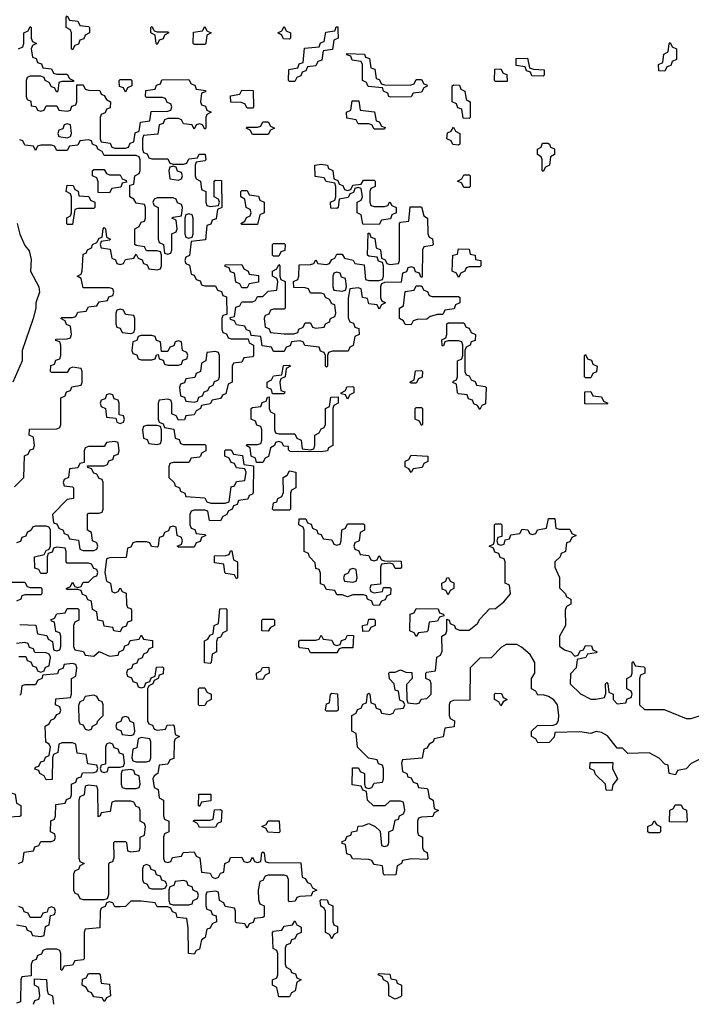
# Model space of a CAD drawing. Header units: inches. Extents: x 2518216 to 2687946, y 757338 to 915227.
# Tile 36 of 75: x 2651610 to 2654150, y 786318 to 790040. Entities that reach past the tile are written whole.
import ezdxf

# ---------------------------------------------------------------- set-up
doc = ezdxf.new("R2010")
doc.units = ezdxf.units.IN
doc.header["$MEASUREMENT"] = 0
doc.layers.add('C6758', color=7, linetype='Continuous')
doc.layers.add('C6759', color=7, linetype='Continuous')

msp = doc.modelspace()

# ---------------------------------------------------------------- linework, layer by layer
at = {"layer": 'C6758', "color": 6}
for points in [[(2651654, 790000), (2651654, 789970), (2651658, 789958), (2651674, 789950), (2651658, 789942), (2651654, 789930), (2651658, 789898), (2651672.7, 789892.7), (2651678, 789878), (2651692.7, 789872.7), (2651698, 789858), (2651730, 789854), (2651738, 789838), (2651750, 789834), (2651790, 789834), (2651798, 789818), (2651814, 789810), (2651814, 789806), (2651770, 789806), (2651758, 789802), (2651754, 789770), (2651750, 789766), (2651742, 789782), (2651730, 789786), (2651722, 789802), (2651706, 789810), (2651702, 789822), (2651690, 789826), (2651650, 789826), (2651638, 789822), (2651634, 789810), (2651634, 789750), (2651638, 789738), (2651651.6, 789731.6), (2651654, 789714), (2651671.6, 789711.6), (2651678, 789698), (2651690, 789694), (2651702, 789698), (2651710, 789714), (2651750, 789714), (2651758, 789698), (2651790, 789694), (2651802, 789698), (2651807.3, 789712.7), (2651822, 789718), (2651826, 789730), (2651826, 789794), (2651850, 789794), (2651858, 789778), (2651870, 789774), (2651912.7, 789772.7), (2651918, 789758), (2651930, 789754), (2651938, 789738), (2651954, 789730), (2651952.7, 789707.3), (2651938, 789702), (2651932.7, 789687.3), (2651918, 789682), (2651914, 789670), (2651914, 789590), (2651918, 789578), (2651952.7, 789572.7), (2651958, 789558), (2651970, 789554), (2652010, 789554), (2652022, 789558), (2652027.3, 789572.7), (2652042, 789578), (2652047.3, 789612.7), (2652062, 789618), (2652067.3, 789652.7), (2652102, 789658), (2652107.3, 789692.7), (2652170, 789694), (2652182, 789698), (2652186, 789710), (2652182, 789722), (2652167.3, 789727.3), (2652162, 789742), (2652150, 789746), (2652090, 789746), (2652086, 789750), (2652087.3, 789772.7), (2652122, 789778), (2652127.3, 789792.7), (2652142, 789798), (2652147.3, 789812.7), (2652250, 789814), (2652258, 789798), (2652272.7, 789792.7), (2652278, 789778), (2652312.7, 789772.7), (2652312.7, 789767.3), (2652298, 789762), (2652294, 789730), (2652298, 789718), (2652312.7, 789712.7), (2652318, 789698), (2652334, 789690), (2652318, 789682), (2652314, 789670), (2652314, 789630), (2652310, 789626), (2652302, 789642), (2652290, 789646), (2652278, 789642), (2652270, 789626), (2652262, 789642), (2652230, 789646), (2652222, 789662), (2652210, 789666), (2652170, 789666), (2652158, 789662), (2652152.7, 789647.3), (2652138, 789642), (2652132.7, 789607.3), (2652078, 789602), (2652074, 789590), (2652074, 789550), (2652078, 789538), (2652092.7, 789532.7), (2652098, 789518), (2652110, 789514), (2652170, 789514), (2652178, 789498), (2652190, 789494), (2652230, 789494), (2652242, 789498), (2652250, 789514), (2652282, 789518), (2652288.4, 789531.6), (2652312, 789532), (2652314, 789510), (2652310, 789506), (2652278, 789502), (2652274, 789490), (2652274, 789450), (2652278, 789438), (2652294, 789430), (2652298, 789398), (2652314, 789390), (2652314, 789350), (2652318, 789338), (2652330, 789334), (2652362, 789338), (2652366, 789350), (2652362, 789362), (2652346, 789370), (2652346, 789430), (2652350, 789434), (2652372.7, 789432.7), (2652374, 789330), (2652358, 789322), (2652352.7, 789287.3), (2652338, 789282), (2652332.7, 789267.3), (2652318, 789262), (2652312.7, 789207.3), (2652258, 789202), (2652251.6, 789148.4), (2652238, 789142), (2652234, 789130), (2652238, 789118), (2652251.6, 789111.6), (2652258, 789078), (2652270, 789074), (2652278, 789058), (2652292.7, 789052.7), (2652298, 789038), (2652310, 789034), (2652350, 789034), (2652358, 789018), (2652372.7, 789012.7), (2652378, 788998), (2652392.7, 788992.7), (2652394, 788926), (2652378, 788922), (2652374, 788910), (2652374, 788870), (2652378, 788858), (2652392.7, 788852.7), (2652398, 788838), (2652410, 788834), (2652474, 788834), (2652478, 788818), (2652494, 788810), (2652494, 788770), (2652490, 788766), (2652458, 788762), (2652450, 788746), (2652418, 788742), (2652414, 788730), (2652414, 788670), (2652398, 788662), (2652390, 788626), (2652378, 788622), (2652370, 788608), (2652338, 788602), (2652330, 788588), (2652298, 788582), (2652294, 788570), (2652278, 788562), (2652270, 788546), (2652238, 788542), (2652232.7, 788527.3), (2652210, 788526), (2652202, 788542), (2652186, 788550), (2652186, 788590), (2652182, 788602), (2652170, 788606), (2652138, 788602), (2652134, 788590), (2652134, 788530), (2652138, 788518), (2652152.7, 788512.7), (2652158, 788498), (2652192.7, 788492.7), (2652198, 788458), (2652212.7, 788452.7), (2652218, 788438), (2652230, 788434), (2652310, 788434), (2652314, 788430), (2652314, 788410), (2652298, 788402), (2652294, 788390), (2652290, 788386), (2652258, 788382), (2652250, 788366), (2652190, 788366), (2652178, 788362), (2652174, 788350), (2652174, 788310), (2652194, 788290), (2652198, 788278), (2652214, 788270), (2652218, 788258), (2652234, 788250), (2652238, 788238), (2652310, 788232), (2652318, 788218), (2652332.7, 788212.7), (2652387.3, 788212.7), (2652402, 788218), (2652410, 788274), (2652422, 788278), (2652430, 788294), (2652462, 788298), (2652466, 788330), (2652462, 788342), (2652430, 788346), (2652422, 788362), (2652410, 788366), (2652402, 788382), (2652386, 788390), (2652386, 788410), (2652390, 788414), (2652410, 788414), (2652418, 788398), (2652452.7, 788392.7), (2652458, 788358), (2652494, 788354), (2652492.7, 788252.7), (2652490, 788246), (2652478, 788242), (2652472.7, 788227.3), (2652438, 788222), (2652432.7, 788207.3), (2652418, 788202), (2652414, 788190), (2652398, 788182), (2652394, 788170), (2652378, 788162), (2652370, 788146), (2652327.3, 788147.3), (2652322, 788182), (2652310, 788186), (2652270, 788186), (2652258, 788182), (2652254, 788170), (2652254, 788130), (2652258, 788118), (2652272.7, 788112.7), (2652278, 788098), (2652310, 788094), (2652314, 788090), (2652298, 788082), (2652292.7, 788067.3), (2652278, 788062), (2652270, 788046), (2652210, 788046), (2652206, 788050), (2652222, 788058), (2652226, 788070), (2652222, 788082), (2652206, 788090), (2652202, 788122), (2652190, 788126), (2652178, 788122), (2652172.7, 788107.3), (2652158, 788102), (2652152.7, 788087.3), (2652138, 788082), (2652134, 788050), (2652130, 788046), (2652108.4, 788048.4), (2652102, 788062), (2652090, 788066), (2652050, 788066), (2652038, 788062), (2652030, 788046), (2652018, 788042), (2652012.7, 788007.3), (2651950, 788006), (2651938, 788002), (2651932, 787950), (2651938, 787918), (2651954, 787910), (2651958, 787878), (2651970, 787874), (2651982, 787878), (2651990, 787892), (2651998, 787878), (2652012.7, 787872.7), (2652014, 787830), (2652018, 787818), (2652030, 787814), (2652032.7, 787807.3), (2652032.7, 787767.3), (2652018, 787762), (2652012.7, 787747.3), (2651998, 787742), (2651990, 787726), (2651966, 787730), (2651962, 787742), (2651930, 787748), (2651926, 787766), (2651906, 787770), (2651902, 787802), (2651886, 787810), (2651882, 787842), (2651867.3, 787847.3), (2651862, 787862), (2651847.3, 787867.3), (2651842, 787882), (2651830, 787886), (2651790, 787886), (2651786, 787890), (2651802, 787898), (2651810, 787914), (2651818, 787898), (2651830, 787894), (2651842, 787898), (2651850, 787914), (2651870, 787914), (2651890, 787934), (2651902, 787938), (2651906, 787950), (2651902, 787962), (2651890, 787966), (2651882, 787982), (2651870, 787986), (2651790, 787986), (2651786, 787990), (2651786, 788030), (2651782, 788042), (2651750, 788046), (2651738, 788042), (2651732.7, 788027.3), (2651718, 788022), (2651714, 788010), (2651714, 787950), (2651710, 787946), (2651690, 787946), (2651682, 787962), (2651667.3, 787967.3), (2651666, 788010), (2651702, 788018), (2651710, 788034), (2651722, 788038), (2651726, 788050), (2651726, 788110), (2651722, 788122), (2651710, 788126), (2651670, 788126), (2651658, 788122), (2651654, 788110), (2651638, 788102), (2651632.7, 788087.3), (2651618, 788082), (2651612.7, 788067.3), (2651598, 788062)], [(2651606, 789930), (2651622, 789938), (2651626, 789950), (2651626, 789990), (2651642, 789998), (2651643, 790000)], [(2651874, 790000), (2651874, 789990), (2651858, 789982), (2651852.7, 789967.3), (2651838, 789962), (2651832.7, 789947.3), (2651818, 789942), (2651810, 789926), (2651806, 789930), (2651806, 789990), (2651802.7, 790000)], [(2652117, 790000), (2652118, 789998), (2652130, 789994), (2652170, 789994), (2652174, 789990), (2652158, 789982), (2652152.7, 789967.3), (2652138, 789962), (2652130, 789946), (2652126, 789950), (2652122, 789982), (2652106, 789990), (2652106, 790000)], [(2652317, 790000), (2652318, 789998), (2652334, 789990), (2652318, 789982), (2652314, 789950), (2652310, 789946), (2652270, 789946), (2652266, 789950), (2652267.3, 789992.7), (2652302, 789998), (2652303, 790000)], [(2652617, 790000), (2652618, 789998), (2652634, 789990), (2652634, 789970), (2652630, 789966), (2652607.3, 789967.3), (2652602, 789982), (2652586, 789990), (2652602, 789998), (2652603, 790000)], [(2652813.1, 790000), (2652814, 789970), (2652798, 789962), (2652792.7, 789927.3), (2652758, 789922), (2652752.7, 789887.3), (2652738, 789882), (2652730, 789866), (2652698, 789862), (2652692.7, 789847.3), (2652678, 789842), (2652672.7, 789827.3), (2652658, 789822), (2652650, 789806), (2652630, 789806), (2652626, 789810), (2652628.4, 789851.6), (2652662, 789858), (2652667.3, 789872.7), (2652682, 789878), (2652687.3, 789932.7), (2652742, 789938), (2652747.3, 789952.7), (2652762, 789958), (2652767.3, 789992.7), (2652802, 789998), (2652802.7, 790000)], [(2651590, 788274), (2651626, 788310), (2651628.4, 788391.6), (2651642, 788398), (2651650, 788414), (2651662, 788418), (2651666, 788430), (2651662, 788462), (2651646, 788470), (2651647.3, 788492.7), (2651750, 788494), (2651762, 788498), (2651766, 788510), (2651766, 788610), (2651782, 788618), (2651787.3, 788632.7), (2651802, 788638), (2651807.3, 788652.7), (2651842, 788658), (2651846, 788670), (2651846, 788710), (2651842, 788722), (2651810, 788726), (2651798, 788722), (2651790, 788706), (2651730, 788706), (2651726, 788710), (2651727.3, 788732.7), (2651742, 788738), (2651747.3, 788752.7), (2651762, 788758), (2651766, 788770), (2651766, 788810), (2651762, 788822), (2651747.3, 788827.3), (2651747.3, 788832.7), (2651790, 788834), (2651802, 788838), (2651806, 788850), (2651802, 788882), (2651787.3, 788887.3), (2651782, 788902), (2651766, 788910), (2651770, 788914), (2651810, 788914), (2651822, 788918), (2651830, 788934), (2651862, 788938), (2651870, 788954), (2651902, 788958), (2651910, 788974), (2651942, 788978), (2651947.3, 788992.7), (2651962, 788998), (2651966, 789010), (2651962, 789022), (2651950, 789026), (2651850, 789026), (2651842, 789062), (2651828, 789070), (2651842, 789078), (2651846, 789090), (2651850, 789154), (2651862, 789158), (2651866, 789170), (2651882, 789178), (2651886, 789190), (2651902, 789198), (2651910, 789214), (2651922, 789218), (2651926, 789250), (2651930, 789254), (2651934, 789250), (2651938, 789218), (2651954, 789210), (2651950, 789206), (2651918, 789202), (2651914, 789190), (2651918, 789178), (2651952.7, 789172.7), (2651958, 789138), (2651972.7, 789132.7), (2651978, 789118), (2651990, 789114), (2652002, 789118), (2652010, 789134), (2652042, 789138), (2652050, 789154), (2652058, 789138), (2652072.7, 789132.7), (2652078, 789118), (2652092.7, 789112.7), (2652098, 789098), (2652130, 789094), (2652142, 789098), (2652146, 789110), (2652146, 789150), (2652142, 789162), (2652130, 789166), (2652090, 789166), (2652082, 789182), (2652050, 789186), (2652046, 789190), (2652046, 789250), (2652062, 789258), (2652070, 789274), (2652082, 789278), (2652086, 789290), (2652086, 789330), (2652082, 789342), (2652050, 789346), (2652042, 789362), (2652026, 789370), (2652026, 789414), (2652042, 789418), (2652046, 789450), (2652062, 789458), (2652066, 789470), (2652066, 789510), (2652062, 789522), (2652050, 789526), (2651930, 789526), (2651922, 789542), (2651906, 789550), (2651902, 789562), (2651886, 789570), (2651882, 789582), (2651870, 789586), (2651838, 789582), (2651830, 789566), (2651798, 789562), (2651790, 789546), (2651750, 789546), (2651742, 789562), (2651730, 789566), (2651690, 789566), (2651678, 789562), (2651670, 789546), (2651662, 789562), (2651630, 789566), (2651622, 789582), (2651610, 789586)], [(2651600.5, 789270), (2651611, 789229), (2651630, 789186.8), (2651646.2, 789166.2), (2651653.7, 789133.7), (2651650.6, 789090), (2651682, 789030), (2651684.9, 789010), (2651670.7, 788970), (2651670.6, 788949.4), (2651660.7, 788910), (2651619.1, 788790), (2651618.8, 788750), (2651584, 788670)], [(2654190, 787248), (2654150, 787228), (2654130, 787208), (2654098, 787202), (2654090, 787186), (2654066, 787190), (2654062, 787222), (2654050, 787226), (2654028.9, 787248.9), (2653990, 787269), (2653910, 787266), (2653890, 787286), (2653870, 787286), (2653832.9, 787332.9), (2653810, 787345.2), (2653790, 787349), (2653770, 787342), (2653728.4, 787348.4), (2653634, 787346), (2653631.6, 787328.4), (2653612.7, 787307.3), (2653570, 787306), (2653562, 787322), (2653546, 787330), (2653546, 787350), (2653568.4, 787371.6), (2653627.3, 787372.7), (2653642, 787378), (2653648, 787392), (2653648.9, 787411.1), (2653644, 787450), (2653630, 787468.7), (2653610, 787482), (2653590, 787488), (2653570, 787486), (2653562, 787502), (2653546, 787510), (2653546, 787550), (2653558, 787570), (2653558, 787610), (2653540.4, 787640.4), (2653508.4, 787668.4), (2653490, 787678), (2653450, 787678), (2653431.6, 787668.4), (2653392.7, 787627.3), (2653350, 787626), (2653314, 787590), (2653312.7, 787467.3), (2653250, 787466), (2653238, 787462), (2653234, 787450), (2653234, 787410), (2653238, 787398), (2653254, 787390), (2653252.7, 787367.3), (2653218, 787362), (2653211.1, 787328.9), (2653178, 787322), (2653174, 787310), (2653158, 787302), (2653150, 787286), (2653138, 787282), (2653131.6, 787248.4), (2653058, 787242), (2653054, 787230), (2653058, 787198), (2653074, 787190), (2653078, 787178), (2653090, 787174), (2653098, 787158), (2653112.7, 787152.7), (2653118, 787138), (2653150, 787134), (2653154, 787130), (2653158, 787098), (2653174, 787090), (2653178, 787058), (2653194, 787050), (2653178, 787042), (2653172, 787028), (2653130, 787026), (2653118, 787022), (2653114, 787010), (2653114, 786970), (2653118, 786958), (2653134, 786950), (2653134, 786910), (2653138, 786898), (2653151.6, 786891.6), (2653154, 786870), (2653150, 786866), (2653092.7, 786867.3), (2653058, 786862), (2653054, 786850), (2653038, 786842), (2653032.7, 786807.3), (2652990, 786806), (2652986, 786810), (2652982, 786842), (2652950, 786846), (2652942, 786862), (2652930, 786866), (2652868.4, 786868.4), (2652862, 786882), (2652847.3, 786887.3), (2652842, 786922), (2652830, 786926), (2652830, 786934), (2652842, 786938), (2652847.3, 786952.7), (2652862, 786958), (2652866, 786970), (2652886, 786974), (2652890, 786992), (2652907.3, 786992.7), (2652930, 787002), (2652954, 786990), (2652972.7, 786972.7), (2652978, 786918), (2652990, 786914), (2653002, 786918), (2653006, 786930), (2653006, 786970), (2653022, 786978), (2653030, 787014), (2653042, 787018), (2653046, 787030), (2653062, 787038), (2653066, 787050), (2653062, 787082), (2653050, 787086), (2653010, 787086), (2652991.3, 787068.7), (2652948.4, 787068.4), (2652926, 787090), (2652922, 787122), (2652907.3, 787127.3), (2652902, 787142), (2652867.3, 787147.3), (2652868.4, 787211.6), (2652891.6, 787211.6), (2652898, 787198), (2652914, 787190), (2652914, 787150), (2652918, 787138), (2652930, 787134), (2652942, 787138), (2652950, 787154), (2652982, 787158), (2652986, 787170), (2652986, 787210), (2652982, 787222), (2652967.3, 787227.3), (2652962, 787242), (2652928.7, 787248.7), (2652888, 787290), (2652882, 787342), (2652866, 787350), (2652866, 787410), (2652882, 787418), (2652887.3, 787432.7), (2652902, 787438), (2652907.3, 787452.7), (2652922, 787458), (2652926, 787490), (2652930, 787494), (2652934, 787490), (2652938, 787458), (2652952.7, 787452.7), (2652958, 787438), (2652972.7, 787432.7), (2652978, 787418), (2653010, 787414), (2653022, 787418), (2653030, 787434), (2653062, 787438), (2653066, 787450), (2653062, 787462), (2653047.3, 787467.3), (2653042, 787502), (2653030, 787506), (2653026, 787530), (2653008.4, 787548.4), (2653006, 787570), (2653010, 787574), (2653030, 787574), (2653050, 787582), (2653070, 787574), (2653092.7, 787572.7), (2653094, 787550), (2653072.7, 787527.3), (2653074, 787470), (2653078, 787458), (2653110, 787454), (2653122, 787458), (2653128.4, 787471.6), (2653150, 787474), (2653166, 787490), (2653166, 787530), (2653162, 787542), (2653146, 787550), (2653146, 787570), (2653150, 787574), (2653182, 787578), (2653188, 787630), (2653202, 787638), (2653207.3, 787652.7), (2653206, 787710), (2653222, 787718), (2653226, 787730), (2653226, 787774), (2653234, 787770), (2653238, 787758), (2653254, 787750), (2653258, 787738), (2653272.7, 787732.7), (2653310, 787732), (2653342, 787758), (2653350, 787774), (2653387.3, 787812.7), (2653410, 787814), (2653440.4, 787839.6), (2653466, 787870), (2653462, 787902), (2653446, 787910), (2653446, 787990), (2653442, 788002), (2653427.3, 788007.3), (2653422, 788022), (2653407.3, 788027.3), (2653402, 788042), (2653386, 788050), (2653402, 788058), (2653406, 788070), (2653406, 788130), (2653410, 788134), (2653430, 788134), (2653434, 788130), (2653434, 788086), (2653418, 788082), (2653414, 788070), (2653418, 788058), (2653430, 788054), (2653442, 788058), (2653446, 788074), (2653462, 788078), (2653467.3, 788092.7), (2653502, 788098), (2653510, 788114), (2653531.6, 788111.6), (2653538, 788098), (2653550, 788094), (2653562, 788098), (2653568.4, 788111.6), (2653602, 788118), (2653610, 788154), (2653634, 788154), (2653638, 788118), (2653650, 788114), (2653690, 788114), (2653698, 788098), (2653714, 788090), (2653698, 788082), (2653690, 788066), (2653678, 788062), (2653674, 788030), (2653658, 788022), (2653654, 788010), (2653634, 787990), (2653634, 787970), (2653650.9, 787930.9), (2653652, 787892), (2653674, 787870), (2653678, 787858), (2653694, 787850), (2653694, 787830), (2653678, 787822), (2653672.7, 787807.3), (2653674, 787750), (2653651, 787710), (2653651.3, 787671.3), (2653670, 787658), (2653694, 787650), (2653710, 787634), (2653722, 787638), (2653730, 787654), (2653742, 787658), (2653750, 787674), (2653772.7, 787672.7), (2653778, 787658), (2653794, 787650), (2653790, 787646), (2653758, 787642), (2653751.6, 787628.4), (2653718, 787622), (2653714, 787590), (2653692.7, 787567.3), (2653692, 787530), (2653731.1, 787491.1), (2653770, 787471.3), (2653788.4, 787471.6), (2653822, 787478), (2653827.3, 787492.7), (2653826, 787530), (2653830, 787534), (2653834, 787530), (2653838, 787498), (2653854, 787490), (2653854, 787470), (2653870, 787454), (2653902, 787458), (2653907.3, 787472.7), (2653922, 787478), (2653926, 787490), (2653922, 787502), (2653906, 787510), (2653906, 787550), (2653922, 787558), (2653926, 787570), (2653926, 787610), (2653930, 787614), (2653938, 787598), (2653970, 787594), (2653974, 787590), (2653974, 787570), (2653958, 787562), (2653954, 787550), (2653954, 787450), (2653972.7, 787432.7), (2654047.3, 787432.7), (2654130, 787398), (2654150, 787398), (2654189, 787411)], [(2651570, 787914), (2651630, 787914), (2651638, 787898), (2651650, 787894), (2651690, 787894), (2651694, 787890), (2651694, 787870), (2651690, 787866), (2651630, 787866), (2651618, 787862), (2651614, 787850), (2651598, 787842)], [(2651610, 787754), (2651671.6, 787751.6), (2651678, 787718), (2651712.7, 787712.7), (2651718, 787698), (2651734, 787690), (2651738, 787658), (2651750, 787654), (2651762, 787658), (2651766, 787670), (2651766, 787710), (2651762, 787722), (2651747.3, 787727.3), (2651742, 787762), (2651730, 787766), (2651728.4, 787771.6), (2651742, 787778), (2651750, 787794), (2651782, 787798), (2651790, 787814), (2651830, 787814), (2651834, 787810), (2651834, 787770), (2651818, 787762), (2651814, 787750), (2651814, 787670), (2651818, 787658), (2651851.6, 787651.6), (2651858, 787638), (2651890, 787634), (2651910, 787652), (2651950, 787634), (2651982, 787638), (2651986, 787650), (2652002, 787658), (2652007.3, 787672.7), (2652022, 787678), (2652027.3, 787692.7), (2652062, 787698), (2652070, 787714), (2652078, 787698), (2652112.7, 787692.7), (2652112.7, 787667.3), (2652098, 787662), (2652092.7, 787647.3), (2652078, 787642), (2652072.7, 787627.3), (2652058, 787622), (2652052.7, 787607.3), (2652038, 787602), (2652032.7, 787587.3), (2652018, 787582), (2652014, 787570), (2652018, 787558), (2652032.7, 787552.7), (2652038, 787538), (2652052.7, 787532.7), (2652058, 787518), (2652070, 787514), (2652082, 787518), (2652087.3, 787532.7), (2652102, 787538), (2652107.3, 787552.7), (2652122, 787558), (2652127.3, 787592.7), (2652150, 787594), (2652154, 787590), (2652152.7, 787567.3), (2652138, 787562), (2652134, 787550), (2652118, 787542), (2652114, 787530), (2652098, 787522), (2652094, 787510), (2652094, 787390), (2652098, 787378), (2652112.7, 787372.7), (2652118, 787358), (2652130, 787354), (2652162, 787358), (2652167.3, 787372.7), (2652190, 787374), (2652194, 787370), (2652198, 787338), (2652214, 787330), (2652198, 787322), (2652194, 787310), (2652192.7, 787247.3), (2652178, 787242), (2652170, 787226), (2652138, 787222), (2652132, 787190), (2652118, 787182), (2652114, 787170), (2652118, 787138), (2652134, 787130), (2652138, 787098), (2652154, 787090), (2652154, 787030), (2652158, 787018), (2652174, 787010), (2652174, 786970), (2652158, 786962), (2652154, 786950), (2652154, 786870), (2652158, 786858), (2652170, 786854), (2652182, 786858), (2652187.3, 786872.7), (2652222, 786878), (2652228.4, 786891.6), (2652270, 786894), (2652278, 786878), (2652291.6, 786871.6), (2652298, 786818), (2652330, 786814), (2652338, 786798), (2652350, 786794), (2652362, 786798), (2652370, 786814), (2652382, 786818), (2652386, 786850), (2652402, 786858), (2652407.3, 786872.7), (2652450, 786874), (2652458, 786858), (2652470, 786854), (2652482, 786858), (2652490, 786874), (2652498, 786858), (2652510, 786854), (2652522, 786858), (2652526, 786890), (2652530, 786894), (2652534, 786890), (2652538, 786858), (2652550, 786854), (2652672.7, 786852.7), (2652678, 786798), (2652690, 786794), (2652698, 786778), (2652710, 786774), (2652718, 786758), (2652734, 786750), (2652718, 786742), (2652712, 786728), (2652670, 786726), (2652658, 786722), (2652651.6, 786708.4), (2652630, 786706), (2652626, 786710), (2652626, 786790), (2652622, 786802), (2652610, 786806), (2652550, 786806), (2652538, 786802), (2652530, 786786), (2652518, 786782), (2652512, 786750), (2652512.7, 786712.7), (2652518, 786698), (2652534, 786690), (2652534, 786650), (2652530, 786646), (2652498, 786642), (2652492.7, 786627.3), (2652478, 786622), (2652470, 786606), (2652462, 786622), (2652430, 786626), (2652426, 786630), (2652426, 786670), (2652422, 786682), (2652387.3, 786687.3), (2652382, 786702), (2652366, 786710), (2652362, 786742), (2652350, 786746), (2652318, 786742), (2652314, 786730), (2652314, 786690), (2652318, 786678), (2652332.7, 786672.7), (2652338, 786658), (2652352.7, 786652.7), (2652354, 786630), (2652338, 786622), (2652330, 786606), (2652318, 786602), (2652312, 786570), (2652298, 786562), (2652290, 786526), (2652278, 786522), (2652270, 786508), (2652248, 786510), (2652247.3, 786607.3), (2652242, 786642), (2652206, 786646), (2652202, 786662), (2652187.3, 786667.3), (2652182, 786682), (2652170, 786686), (2652130, 786686), (2652122, 786702), (2652070, 786708), (2652030, 786708), (2652010, 786688), (2651990, 786686), (2651970, 786686), (2651962, 786702), (2651950, 786706), (2651938, 786702), (2651932.7, 786687.3), (2651918, 786682), (2651914, 786670), (2651912.7, 786607.3), (2651858, 786602), (2651854, 786590), (2651854, 786490), (2651850, 786486), (2651818, 786482), (2651810, 786466), (2651778, 786462), (2651770, 786446), (2651766, 786450), (2651766, 786510), (2651762, 786522), (2651750, 786526), (2651710, 786526), (2651698, 786522), (2651692.7, 786507.3), (2651678, 786502), (2651672.7, 786487.3), (2651658, 786482), (2651654, 786470), (2651654, 786426), (2651618, 786422), (2651614, 786410), (2651612.7, 786327.3), (2651598, 786322)], [(2651607.3, 787632.7), (2651632.7, 787632.7), (2651638, 787618), (2651652.7, 787612.7), (2651658, 787598), (2651672.7, 787592.7), (2651678, 787578), (2651690, 787574), (2651702, 787578), (2651707.3, 787592.7), (2651722, 787598), (2651726, 787630), (2651722, 787642), (2651710, 787646), (2651667.3, 787647.3), (2651662, 787662), (2651647.3, 787667.3), (2651642, 787682), (2651630, 787686), (2651598, 787682)], [(2651606, 786850), (2651622, 786858), (2651627.3, 786892.7), (2651662, 786898), (2651667.3, 786912.7), (2651682, 786918), (2651690, 786934), (2651730, 786934), (2651742, 786938), (2651746, 786950), (2651742, 786962), (2651726, 786970), (2651728.4, 787011.6), (2651742, 787018), (2651746, 787030), (2651747.3, 787072.7), (2651782, 787078), (2651787.3, 787092.7), (2651802, 787098), (2651806, 787110), (2651806, 787150), (2651822, 787158), (2651827.3, 787172.7), (2651842, 787178), (2651847.3, 787192.7), (2651890, 787194), (2651902, 787198), (2651906, 787210), (2651902, 787222), (2651867.3, 787227.3), (2651862, 787262), (2651827.3, 787267.3), (2651822, 787302), (2651810, 787306), (2651770, 787306), (2651758, 787302), (2651754, 787270), (2651738, 787262), (2651734, 787250), (2651732.7, 787167.3), (2651710, 787166), (2651702, 787182), (2651686, 787190), (2651682, 787202), (2651667.3, 787207.3), (2651670, 787214), (2651682, 787218), (2651690, 787234), (2651702, 787238), (2651707.3, 787252.7), (2651722, 787258), (2651726, 787290), (2651722, 787302), (2651708.4, 787308.4), (2651706, 787370), (2651722, 787378), (2651727.3, 787392.7), (2651742, 787398), (2651750, 787414), (2651762, 787418), (2651766, 787430), (2651762, 787442), (2651746, 787450), (2651747.3, 787472.7), (2651802, 787478), (2651806, 787490), (2651806, 787550), (2651822, 787558), (2651826, 787590), (2651822, 787602), (2651810, 787606), (2651778, 787602), (2651772.7, 787587.3), (2651758, 787582), (2651752.7, 787567.3), (2651698, 787562), (2651694, 787550), (2651678, 787542), (2651670, 787526), (2651630, 787526), (2651618, 787522), (2651614, 787490), (2651610, 787486)], [(2651598, 786618), (2651632.7, 786612.7), (2651638, 786598), (2651652.7, 786592.7), (2651658, 786578), (2651690, 786574), (2651702, 786578), (2651707.3, 786612.7), (2651722, 786618), (2651726, 786654), (2651742, 786658), (2651746, 786670), (2651742, 786682), (2651730, 786686), (2651718, 786682), (2651714, 786666), (2651698, 786662), (2651690, 786646), (2651650, 786646), (2651642, 786662), (2651627.3, 786667.3), (2651622, 786682), (2651607.3, 786687.3)], [(2651662, 786318), (2651667.3, 786332.7), (2651682, 786338), (2651686, 786350), (2651682, 786382), (2651666, 786390), (2651666, 786414), (2651712, 786412), (2651714, 786370), (2651718, 786358), (2651734, 786350), (2651738, 786318)]]:
    msp.add_lwpolyline(points, dxfattribs=at)
for points in [[(2654050, 789846), (2654027.3, 789847.3), (2654026, 789870), (2654042, 789878), (2654046, 789910), (2654062, 789918), (2654066, 789950), (2654070, 789954), (2654078, 789938), (2654094, 789930), (2654094, 789890), (2654078, 789882), (2654072.7, 789867.3), (2654058, 789862)], [(2653087.3, 789792.7), (2653102, 789798), (2653110, 789814), (2653130, 789814), (2653138, 789798), (2653150, 789794), (2653151.6, 789788.4), (2653138, 789782), (2653130, 789766), (2653098, 789762), (2653090, 789748), (2653012.7, 789747.3), (2653006, 789750), (2653002, 789762), (2652986, 789770), (2652982, 789782), (2652927.3, 789787.3), (2652922, 789802), (2652906, 789810), (2652906, 789870), (2652902, 789882), (2652867.3, 789887.3), (2652862, 789902), (2652847.3, 789907.3), (2652847.3, 789912.7), (2652914, 789910), (2652918, 789898), (2652932.7, 789892.7), (2652938, 789858), (2652952.7, 789852.7), (2652958, 789818), (2652970, 789814), (2652978, 789798), (2652990, 789794)], [(2653590, 789826), (2653547.3, 789827.3), (2653542, 789842), (2653527.3, 789847.3), (2653522, 789862), (2653487.3, 789867.3), (2653487.3, 789892.7), (2653530, 789894), (2653538, 789858), (2653552.7, 789852.7), (2653594, 789850), (2653594, 789830)], [(2653410, 789806), (2653406, 789810), (2653407.3, 789852.7), (2653430, 789854), (2653438, 789838), (2653452.7, 789832.7), (2653454, 789806), (2653450, 789806)], [(2652010, 789766), (2652002, 789782), (2651987.3, 789787.3), (2651986, 789810), (2651990, 789814), (2652030, 789814), (2652034, 789810), (2652034, 789790), (2652018, 789782)], [(2652470, 789706), (2652462, 789722), (2652447.3, 789727.3), (2652408, 789728), (2652407.3, 789752.7), (2652442, 789758), (2652450, 789774), (2652492.7, 789772.7), (2652494, 789710), (2652490, 789706)], [(2653310, 789666), (2653287.3, 789667.3), (2653282, 789702), (2653267.3, 789707.3), (2653262, 789722), (2653246, 789730), (2653246, 789790), (2653250, 789794), (2653272.7, 789792.7), (2653278, 789778), (2653294, 789770), (2653298, 789738), (2653314, 789730), (2653314, 789670)], [(2652950, 789626), (2652942, 789642), (2652930, 789646), (2652890, 789646), (2652882, 789662), (2652847.3, 789667.3), (2652846, 789690), (2652862, 789698), (2652867.3, 789732.7), (2652892.7, 789732.7), (2652898, 789698), (2652951.3, 789691.3), (2652958, 789658), (2652970, 789654), (2652978, 789638), (2652992.7, 789632.7), (2652990, 789626)], [(2651790, 789646), (2651778, 789642), (2651772.7, 789627.3), (2651758, 789622), (2651754, 789610), (2651758, 789598), (2651790, 789594), (2651802, 789598), (2651806, 789610), (2651802, 789642)], [(2652490, 789606), (2652482, 789622), (2652466, 789630), (2652470, 789634), (2652510, 789634), (2652522, 789638), (2652530, 789654), (2652550, 789654), (2652558, 789638), (2652574, 789630), (2652558, 789622), (2652550, 789606)], [(2653270, 789566), (2653248.4, 789568.4), (2653242, 789582), (2653226, 789590), (2653227.3, 789612.7), (2653242, 789618), (2653250, 789634), (2653258, 789618), (2653274, 789610), (2653274, 789570)], [(2653590, 789466), (2653586, 789470), (2653586, 789510), (2653582, 789522), (2653568, 789530), (2653568, 789550), (2653582, 789558), (2653587.3, 789572.7), (2653607.3, 789572.7), (2653614, 789570), (2653618, 789558), (2653632, 789552), (2653632, 789530), (2653618, 789522), (2653614, 789490), (2653598, 789482)], [(2651950, 789454), (2651990, 789454), (2651998, 789438), (2652012.7, 789432.7), (2652014, 789426), (2651998, 789422), (2651992.7, 789407.3), (2651958, 789402), (2651950, 789386), (2651907.3, 789387.3), (2651907.3, 789427.3), (2651902, 789442), (2651886, 789450), (2651886, 789470), (2651890, 789474), (2651930, 789474), (2651938, 789458)], [(2652190, 789486), (2652178, 789482), (2652174, 789470), (2652178, 789438), (2652210, 789434), (2652222, 789438), (2652226, 789450), (2652222, 789462), (2652207.3, 789467.3), (2652202, 789482)], [(2652850, 789394), (2652862, 789398), (2652870, 789414), (2652902, 789418), (2652910, 789434), (2652950, 789434), (2652954, 789430), (2652954, 789410), (2652938, 789402), (2652934, 789390), (2652934, 789350), (2652938, 789338), (2652950, 789334), (2652990, 789334), (2653002, 789338), (2653010, 789352), (2653018, 789338), (2653034, 789330), (2653034, 789310), (2653018, 789302), (2653012.7, 789287.3), (2652978, 789282), (2652970, 789266), (2652907.3, 789267.3), (2652902, 789302), (2652886, 789310), (2652886, 789350), (2652902, 789358), (2652906, 789370), (2652902, 789402), (2652890, 789406), (2652878, 789402), (2652872.7, 789387.3), (2652858, 789382), (2652852.7, 789367.3), (2652818, 789362), (2652814, 789330), (2652810, 789326), (2652787.3, 789327.3), (2652786, 789350), (2652802, 789358), (2652806, 789370), (2652806, 789410), (2652802, 789422), (2652768.7, 789428.7), (2652762, 789442), (2652727.3, 789447.3), (2652726, 789490), (2652750, 789494), (2652774, 789490), (2652778, 789478), (2652794, 789470), (2652798, 789438), (2652812.7, 789432.7), (2652818, 789418), (2652832.7, 789412.7), (2652838, 789398)], [(2653290, 789406), (2653282, 789422), (2653266, 789430), (2653282, 789438), (2653290, 789454), (2653310, 789454), (2653314, 789450), (2653314, 789410), (2653310, 789406)], [(2651790, 789266), (2651788, 789270), (2651788.4, 789291.6), (2651802, 789298), (2651806, 789310), (2651806, 789370), (2651802, 789382), (2651786, 789390), (2651790, 789414), (2651812.7, 789412.7), (2651818, 789398), (2651831.6, 789391.6), (2651834, 789374), (2651872, 789372), (2651878, 789358), (2651894, 789350), (2651894, 789330), (2651890, 789326), (2651830, 789326), (2651818, 789322), (2651810, 789266)], [(2652190, 789366), (2652130, 789366), (2652118, 789362), (2652114, 789350), (2652118, 789338), (2652134, 789330), (2652134, 789210), (2652138, 789198), (2652154, 789190), (2652158, 789158), (2652170, 789154), (2652182, 789158), (2652186, 789170), (2652186, 789230), (2652202, 789238), (2652206, 789250), (2652202, 789282), (2652186, 789290), (2652190, 789294), (2652222, 789298), (2652226, 789330), (2652222, 789342), (2652207.3, 789347.3), (2652202, 789362)], [(2652450, 789266), (2652446, 789270), (2652462, 789278), (2652467.3, 789292.7), (2652482, 789298), (2652486, 789310), (2652482, 789322), (2652466, 789330), (2652462, 789362), (2652446, 789370), (2652446, 789390), (2652450, 789394), (2652470, 789394), (2652478, 789378), (2652512.7, 789372.7), (2652518, 789358), (2652534, 789350), (2652534, 789310), (2652518, 789302), (2652510, 789266)], [(2653127.3, 789067.3), (2653122, 789082), (2653107.3, 789087.3), (2653102, 789102), (2653090, 789106), (2653078, 789102), (2653072.7, 789087.3), (2653058, 789082), (2653052.7, 789047.3), (2652990, 789046), (2652978, 789042), (2652974, 789030), (2652974, 788990), (2652978, 788978), (2652994, 788970), (2652978, 788962), (2652970, 788946), (2652962, 788962), (2652930, 788966), (2652926, 788986), (2652906, 788990), (2652902, 789022), (2652890, 789026), (2652858, 789022), (2652852.7, 788987.3), (2652852.7, 788912.7), (2652858, 788898), (2652872.7, 788892.7), (2652878, 788878), (2652892.7, 788872.7), (2652894, 788850), (2652878, 788842), (2652871.6, 788808.4), (2652858, 788802), (2652852.7, 788787.3), (2652792.7, 788787.3), (2652778, 788782), (2652774, 788770), (2652774, 788730), (2652770, 788726), (2652766, 788730), (2652766, 788770), (2652762, 788782), (2652747.3, 788787.3), (2652742, 788802), (2652688.4, 788808.4), (2652682, 788822), (2652670, 788826), (2652638, 788822), (2652632.7, 788807.3), (2652618, 788802), (2652610, 788786), (2652570, 788786), (2652562, 788802), (2652527.3, 788807.3), (2652522, 788842), (2652486, 788846), (2652482, 788862), (2652467.3, 788867.3), (2652462, 788882), (2652430, 788886), (2652422, 788902), (2652407.3, 788907.3), (2652406, 788914), (2652422, 788918), (2652427.3, 788952.7), (2652442, 788958), (2652450, 788974), (2652490, 788974), (2652502, 788978), (2652510, 788994), (2652530, 788994), (2652550, 789014), (2652582, 789018), (2652586, 789050), (2652582, 789062), (2652566, 789070), (2652566, 789090), (2652582, 789098), (2652590, 789114), (2652594, 789110), (2652594, 789070), (2652598, 789058), (2652614, 789050), (2652614, 788950), (2652610, 788946), (2652570, 788946), (2652558, 788942), (2652552.7, 788927.3), (2652538, 788922), (2652534, 788910), (2652538, 788878), (2652552.7, 788872.7), (2652558, 788858), (2652610, 788852), (2652647.3, 788852.7), (2652662, 788858), (2652666, 788870), (2652682, 788878), (2652690, 788894), (2652710, 788894), (2652718, 788878), (2652730, 788874), (2652762, 788878), (2652766, 788890), (2652782, 788898), (2652786, 788910), (2652802, 788918), (2652806, 788930), (2652802, 788962), (2652790, 788966), (2652782, 788982), (2652766, 788990), (2652762, 789002), (2652750, 789006), (2652710, 789006), (2652702, 789022), (2652690, 789026), (2652647.3, 789027.3), (2652646, 789050), (2652662, 789058), (2652666, 789070), (2652667.3, 789112.7), (2652710, 789114), (2652722, 789118), (2652730, 789132), (2652738, 789118), (2652770, 789114), (2652782, 789118), (2652790, 789134), (2652802, 789138), (2652810, 789154), (2652830, 789154), (2652838, 789138), (2652871.6, 789131.6), (2652878, 789118), (2652912.7, 789112.7), (2652918, 789058), (2652930, 789054), (2652970, 789054), (2652982, 789058), (2652986, 789070), (2652986, 789110), (2652982, 789122), (2652967.3, 789127.3), (2652962, 789142), (2652930, 789146), (2652926, 789150), (2652927.3, 789232.7), (2652932.7, 789232.7), (2652938, 789218), (2652952.7, 789212.7), (2652958, 789178), (2652974, 789170), (2652978, 789138), (2652992.7, 789132.7), (2652998, 789118), (2653010, 789114), (2653042, 789118), (2653046, 789130), (2653046, 789270), (2653050, 789274), (2653082, 789278), (2653087.3, 789332.7), (2653130, 789332), (2653138, 789298), (2653152, 789290), (2653154, 789230), (2653158, 789218), (2653171.6, 789211.6), (2653174, 789190), (2653170, 789186), (2653138, 789182), (2653134, 789170), (2653132.7, 789067.3)], [(2652250, 789306), (2652238, 789302), (2652234, 789290), (2652234, 789230), (2652238, 789218), (2652250, 789214), (2652262, 789218), (2652266, 789230), (2652266, 789290), (2652262, 789302)], [(2652570, 789146), (2652566, 789150), (2652566, 789190), (2652570, 789194), (2652610, 789194), (2652614, 789190), (2652612.7, 789167.3), (2652598, 789162), (2652590, 789146)], [(2653270, 789066), (2653262, 789082), (2653246, 789090), (2653248, 789150), (2653266, 789154), (2653270, 789174), (2653310, 789172), (2653314, 789154), (2653332, 789150), (2653334, 789134), (2653354, 789130), (2653354, 789110), (2653350, 789106), (2653310, 789106), (2653298, 789102), (2653294, 789090), (2653278, 789082)], [(2652450, 789026), (2652442, 789042), (2652427.3, 789047.3), (2652422, 789082), (2652407.3, 789087.3), (2652402, 789102), (2652387.3, 789107.3), (2652387.3, 789112.7), (2652450, 789114), (2652458, 789098), (2652474, 789090), (2652478, 789078), (2652512.7, 789072.7), (2652512.7, 789047.3), (2652478, 789042), (2652470, 789026)], [(2652810, 789086), (2652798, 789082), (2652794, 789070), (2652794, 789030), (2652798, 789018), (2652830, 789014), (2652842, 789018), (2652846, 789030), (2652842, 789062), (2652827.3, 789067.3), (2652822, 789082)], [(2653170, 788994), (2653270, 788994), (2653274, 788990), (2653274, 788970), (2653258, 788962), (2653252.7, 788947.3), (2653218, 788942), (2653210, 788926), (2653190, 788926), (2653162, 788918), (2653150, 788908), (2653112.7, 788907.3), (2653098, 788902), (2653090, 788886), (2653067.3, 788887.3), (2653062, 788902), (2653046, 788910), (2653046, 788950), (2653062, 788958), (2653067.3, 789012.7), (2653102, 789018), (2653110, 789034), (2653130, 789034), (2653138, 789018), (2653152.7, 789012.7), (2653158, 788998)], [(2651990, 788946), (2651978, 788942), (2651974, 788930), (2651974, 788890), (2651978, 788878), (2651990, 788874), (2651998, 788858), (2652030, 788854), (2652042, 788858), (2652046, 788870), (2652046, 788910), (2652042, 788922), (2652010, 788926), (2652002, 788942)], [(2653350, 788566), (2653342, 788582), (2653327.3, 788587.3), (2653322, 788602), (2653307.3, 788607.3), (2653302, 788622), (2653270, 788626), (2653266, 788630), (2653262, 788662), (2653248.4, 788668.4), (2653250, 788674), (2653262, 788678), (2653266, 788690), (2653266, 788750), (2653282, 788758), (2653286, 788770), (2653286, 788810), (2653282, 788822), (2653270, 788826), (2653230, 788826), (2653218, 788822), (2653212.7, 788807.3), (2653207.3, 788807.3), (2653206, 788830), (2653222, 788838), (2653226, 788850), (2653226, 788890), (2653230, 788894), (2653290, 788894), (2653298, 788878), (2653310, 788874), (2653318, 788858), (2653334, 788850), (2653332.7, 788827.3), (2653318, 788822), (2653314, 788810), (2653298, 788802), (2653294, 788790), (2653294, 788710), (2653298, 788698), (2653310, 788694), (2653318, 788678), (2653332.7, 788672.7), (2653338, 788658), (2653370, 788654), (2653374, 788650), (2653371.6, 788588.4), (2653358, 788582)], [(2652110, 788846), (2652070, 788846), (2652058, 788842), (2652052.7, 788827.3), (2652038, 788822), (2652034, 788790), (2652038, 788778), (2652052.7, 788772.7), (2652058, 788758), (2652070, 788754), (2652110, 788754), (2652122, 788758), (2652127.3, 788772.7), (2652134, 788774), (2652138, 788758), (2652152.7, 788752.7), (2652158, 788738), (2652170, 788734), (2652210, 788734), (2652222, 788738), (2652227.3, 788752.7), (2652242, 788758), (2652246, 788770), (2652242, 788782), (2652226, 788790), (2652222, 788822), (2652210, 788826), (2652198, 788822), (2652192.7, 788807.3), (2652178, 788802), (2652170, 788786), (2652146, 788786), (2652142, 788822), (2652127.3, 788827.3), (2652122, 788842)], [(2652350, 788786), (2652318, 788782), (2652314, 788750), (2652298, 788742), (2652294, 788710), (2652278, 788702), (2652272.7, 788687.3), (2652238, 788682), (2652232.7, 788667.3), (2652218, 788662), (2652214, 788650), (2652218, 788618), (2652232.7, 788612.7), (2652238, 788598), (2652270, 788594), (2652282, 788598), (2652287.3, 788612.7), (2652302, 788618), (2652307.3, 788632.7), (2652322, 788638), (2652327.3, 788652.7), (2652342, 788658), (2652347.3, 788672.7), (2652362, 788678), (2652366, 788690), (2652366, 788770), (2652362, 788782)], [(2653750, 788686), (2653746, 788690), (2653746, 788770), (2653750, 788774), (2653758, 788758), (2653772.7, 788752.7), (2653778, 788738), (2653794, 788730), (2653791.6, 788708.4), (2653778, 788702), (2653770, 788686)], [(2652566, 788626), (2652562, 788642), (2652546, 788650), (2652546, 788670), (2652562, 788678), (2652570, 788694), (2652602, 788698), (2652607.3, 788732.7), (2652630, 788734), (2652634, 788730), (2652618, 788722), (2652614, 788690), (2652598, 788682), (2652594, 788670), (2652598, 788638), (2652612.7, 788632.7), (2652610, 788626)], [(2653090, 788666), (2653086, 788670), (2653102, 788678), (2653107.3, 788712.7), (2653130, 788714), (2653134, 788710), (2653131.6, 788688.4), (2653118, 788682), (2653110, 788666)], [(2652850, 788606), (2652842, 788622), (2652826, 788626), (2652826, 788630), (2652842, 788638), (2652847.3, 788652.7), (2652870, 788654), (2652874, 788650), (2652874, 788630), (2652858, 788622)], [(2651950, 788626), (2651938, 788622), (2651932.7, 788607.3), (2651918, 788602), (2651914, 788590), (2651918, 788578), (2651934, 788570), (2651938, 788538), (2651974, 788534), (2651978, 788518), (2651990, 788514), (2652002, 788518), (2652006, 788530), (2652002, 788542), (2651986, 788546), (2651986, 788590), (2651982, 788602), (2651967.3, 788607.3), (2651962, 788622)], [(2653830, 788586), (2653747.3, 788587.3), (2653747.3, 788632.7), (2653770, 788634), (2653778, 788618), (2653810, 788614), (2653818, 788598), (2653834, 788590)], [(2652750, 788406), (2652632.7, 788407.3), (2652626, 788414), (2652626, 788426), (2652608.4, 788428.4), (2652602, 788442), (2652590, 788446), (2652578, 788442), (2652574, 788430), (2652558, 788422), (2652551.6, 788388.4), (2652538, 788382), (2652530, 788366), (2652506, 788366), (2652502, 788382), (2652486, 788390), (2652482, 788422), (2652466, 788430), (2652470, 788434), (2652510, 788434), (2652522, 788438), (2652526, 788450), (2652526, 788490), (2652522, 788502), (2652507.3, 788507.3), (2652502, 788522), (2652486, 788530), (2652486, 788570), (2652490, 788574), (2652522, 788578), (2652527.3, 788592.7), (2652542, 788598), (2652547.3, 788612.7), (2652554, 788614), (2652554, 788570), (2652558, 788558), (2652574, 788550), (2652574, 788490), (2652578, 788478), (2652590, 788474), (2652650, 788474), (2652658, 788458), (2652674, 788450), (2652678, 788418), (2652710, 788414), (2652722, 788418), (2652726, 788430), (2652726, 788470), (2652742, 788478), (2652750, 788494), (2652762, 788498), (2652766, 788510), (2652766, 788570), (2652782, 788578), (2652787.3, 788612.7), (2652814, 788614), (2652814, 788590), (2652798, 788582), (2652794, 788570), (2652794, 788430), (2652778, 788422), (2652774, 788410)], [(2653130, 788506), (2653122, 788522), (2653106, 788530), (2653106, 788570), (2653110, 788574), (2653130, 788574), (2653134, 788570), (2653134, 788510)], [(2652130, 788506), (2652090, 788506), (2652078, 788502), (2652074, 788490), (2652078, 788458), (2652092.7, 788452.7), (2652098, 788438), (2652130, 788434), (2652142, 788438), (2652146, 788450), (2652146, 788490), (2652142, 788502)], [(2651970, 788446), (2651938, 788442), (2651930, 788426), (2651870, 788426), (2651858, 788422), (2651854, 788410), (2651854, 788366), (2651838, 788362), (2651830, 788346), (2651798, 788342), (2651794, 788310), (2651778, 788302), (2651774, 788290), (2651778, 788278), (2651810, 788274), (2651814, 788270), (2651814, 788230), (2651790, 788226), (2651734, 788170), (2651738, 788138), (2651750, 788134), (2651758, 788118), (2651774, 788110), (2651778, 788098), (2651792.7, 788092.7), (2651798, 788078), (2651832.7, 788072.7), (2651838, 788038), (2651850, 788034), (2651890, 788034), (2651902, 788038), (2651906, 788050), (2651902, 788062), (2651886, 788070), (2651882, 788102), (2651866, 788110), (2651866, 788170), (2651870, 788174), (2651910, 788174), (2651922, 788178), (2651926, 788190), (2651926, 788290), (2651922, 788302), (2651910, 788306), (2651902, 788322), (2651890, 788326), (2651882, 788342), (2651867.3, 788347.3), (2651866, 788354), (2651930, 788354), (2651942, 788358), (2651947.3, 788372.7), (2651962, 788378), (2651967.3, 788392.7), (2651982, 788398), (2651986, 788410), (2651982, 788442)], [(2653090, 788328), (2653082, 788342), (2653068, 788350), (2653068.4, 788371.6), (2653082, 788378), (2653090, 788394), (2653154, 788390), (2653154, 788370), (2653138, 788362), (2653132.7, 788347.3), (2653098, 788342)], [(2652570, 788186), (2652566, 788190), (2652570, 788214), (2652582, 788218), (2652586, 788230), (2652602, 788238), (2652607.3, 788252.7), (2652606, 788310), (2652622, 788318), (2652630, 788334), (2652654, 788330), (2652654, 788270), (2652638, 788262), (2652634, 788250), (2652634, 788190), (2652630, 788186)], [(2652810, 788054), (2652822, 788058), (2652826, 788070), (2652828.4, 788111.6), (2652842, 788118), (2652850, 788134), (2652910, 788134), (2652914, 788130), (2652914, 788110), (2652898, 788102), (2652894, 788070), (2652878, 788062), (2652874, 788050), (2652878, 788038), (2652892.7, 788032.7), (2652898, 788018), (2652930, 788014), (2652938, 787998), (2652950, 787994), (2652962, 787998), (2652970, 788014), (2652978, 787998), (2652990, 787994), (2653052.7, 787992.7), (2653054, 787970), (2653050, 787966), (2653030, 787966), (2653022, 787982), (2653010, 787986), (2652978, 787982), (2652974, 787970), (2652974, 787906), (2652938, 787902), (2652934, 787890), (2652938, 787878), (2652950, 787874), (2652982, 787878), (2652986, 787894), (2653010, 787894), (2653014, 787890), (2653012.7, 787867.3), (2652998, 787862), (2652992.7, 787847.3), (2652978, 787842), (2652970, 787826), (2652947.3, 787827.3), (2652942, 787842), (2652926, 787850), (2652922, 787862), (2652910, 787866), (2652870, 787866), (2652850, 787858), (2652830, 787866), (2652810, 787866), (2652802, 787882), (2652770, 787886), (2652762, 787902), (2652747.3, 787907.3), (2652747.3, 787947.3), (2652742, 787962), (2652730, 787966), (2652727.3, 787987.3), (2652706, 788010), (2652702, 788022), (2652686, 788030), (2652686, 788110), (2652682, 788122), (2652666, 788130), (2652667.3, 788152.7), (2652692.7, 788152.7), (2652698, 788138), (2652712.7, 788132.7), (2652718, 788118), (2652734, 788110), (2652738, 788098), (2652750, 788094), (2652758, 788078), (2652790, 788074), (2652798, 788058)], [(2652430, 787926), (2652422, 787942), (2652390, 787946), (2652386, 787950), (2652382, 787982), (2652347.3, 787987.3), (2652347.3, 788012.7), (2652390, 788014), (2652402, 788018), (2652407.3, 788032.7), (2652412.7, 788032.7), (2652418, 787998), (2652434, 787990), (2652434, 787930)], [(2652870, 787966), (2652858, 787962), (2652852.7, 787947.3), (2652838, 787942), (2652834, 787930), (2652838, 787918), (2652870, 787914), (2652882, 787918), (2652886, 787930), (2652882, 787962)], [(2653230, 787866), (2653222, 787882), (2653207.3, 787887.3), (2653206, 787910), (2653222, 787918), (2653226, 787930), (2653232, 787932), (2653238, 787918), (2653251.6, 787911.6), (2653252, 787890), (2653238, 787882)], [(2652330, 787606), (2652308.4, 787608.4), (2652308.4, 787691.6), (2652322, 787698), (2652330, 787714), (2652342, 787718), (2652346, 787750), (2652362, 787758), (2652367.3, 787812.7), (2652390, 787814), (2652394, 787810), (2652394, 787730), (2652378, 787722), (2652370, 787706), (2652358, 787702), (2652354, 787690), (2652354, 787650), (2652338, 787642), (2652334, 787610)], [(2653110, 787708), (2653102, 787722), (2653086, 787730), (2653087.3, 787792.7), (2653102, 787798), (2653110, 787814), (2653192.7, 787812.7), (2653198, 787798), (2653212.7, 787792.7), (2653214, 787786), (2653198, 787782), (2653190, 787766), (2653158, 787762), (2653154, 787730), (2653150, 787726), (2653118, 787722)], [(2652550, 787728), (2652526, 787730), (2652526, 787770), (2652530, 787774), (2652570, 787774), (2652574, 787770), (2652574, 787750), (2652558, 787742)], [(2652907.3, 787727.3), (2652906, 787750), (2652926, 787754), (2652930, 787774), (2652950, 787774), (2652954, 787770), (2652954, 787750), (2652938, 787742), (2652930, 787728)], [(2652710, 787646), (2652702, 787662), (2652670, 787666), (2652666, 787670), (2652666, 787690), (2652670, 787694), (2652730, 787694), (2652742, 787698), (2652750, 787714), (2652758, 787698), (2652790, 787694), (2652798, 787678), (2652810, 787674), (2652822, 787678), (2652827.3, 787692.7), (2652842, 787698), (2652850, 787714), (2652872.7, 787712.7), (2652870, 787666), (2652830, 787666), (2652818, 787662), (2652810, 787646)], [(2652530, 787546), (2652507.3, 787547.3), (2652506, 787570), (2652522, 787578), (2652528.4, 787591.6), (2652552, 787592), (2652554, 787570), (2652538, 787562)], [(2652290, 787446), (2652286, 787450), (2652286, 787510), (2652290, 787514), (2652310, 787514), (2652318, 787498), (2652334, 787490), (2652334, 787470), (2652318, 787462), (2652310, 787448)], [(2651890, 787486), (2651858, 787482), (2651850, 787466), (2651838, 787462), (2651832.7, 787447.3), (2651834, 787390), (2651838, 787378), (2651850, 787374), (2651858, 787358), (2651870, 787354), (2651882, 787358), (2651886, 787370), (2651902, 787378), (2651906, 787390), (2651926, 787410), (2651926, 787450), (2651922, 787462), (2651910, 787466), (2651902, 787482)], [(2652770, 787426), (2652766, 787430), (2652770, 787454), (2652782, 787458), (2652786, 787490), (2652790, 787494), (2652811.6, 787491.6), (2652814, 787430), (2652810, 787426)], [(2653430, 787446), (2653422, 787462), (2653406, 787470), (2653406, 787490), (2653410, 787494), (2653432.7, 787492.7), (2653438, 787478), (2653454, 787470), (2653438, 787462)], [(2652010, 787406), (2651998, 787402), (2651992.7, 787387.3), (2651978, 787382), (2651974, 787370), (2651978, 787358), (2651992.7, 787352.7), (2651998, 787338), (2652030, 787334), (2652042, 787338), (2652046, 787350), (2652042, 787382), (2652027.3, 787387.3), (2652022, 787402)], [(2652070, 787326), (2652058, 787322), (2652052.7, 787287.3), (2652038, 787282), (2652034, 787250), (2652038, 787238), (2652050, 787234), (2652090, 787234), (2652102, 787238), (2652106, 787250), (2652106, 787310), (2652102, 787322)], [(2651950, 787306), (2651938, 787302), (2651934, 787290), (2651934, 787226), (2651918, 787222), (2651914, 787210), (2651918, 787198), (2651930, 787194), (2651942, 787198), (2651946, 787214), (2651990, 787214), (2652002, 787218), (2652006, 787230), (2652002, 787262), (2651987.3, 787267.3), (2651982, 787282), (2651967.3, 787287.3), (2651962, 787302)], [(2652030, 787206), (2651998, 787202), (2651994, 787190), (2651994, 787150), (2651998, 787138), (2652010, 787134), (2652050, 787134), (2652062, 787138), (2652066, 787150), (2652062, 787182), (2652047.3, 787187.3), (2652042, 787202)], [(2653850, 787126), (2653828, 787128), (2653826, 787150), (2653787.3, 787187.3), (2653782, 787202), (2653766, 787210), (2653767.3, 787232.7), (2653852.7, 787232.7), (2653852, 787210), (2653871.3, 787170), (2653852.7, 787147.3)], [(2651570, 787026), (2651562, 787042), (2651547.3, 787047.3), (2651542, 787062), (2651526, 787070), (2651530, 787134), (2651570, 787134), (2651578, 787118), (2651592.7, 787112.7), (2651598, 787078), (2651614, 787070), (2651614, 787030), (2651610, 787028)], [(2651870, 787146), (2651858, 787142), (2651854, 787110), (2651838, 787102), (2651834, 787090), (2651834, 786870), (2651838, 786858), (2651854, 786850), (2651838, 786842), (2651832.7, 786827.3), (2651818, 786822), (2651814, 786810), (2651814, 786750), (2651818, 786738), (2651830, 786734), (2651838, 786718), (2651850, 786714), (2651930, 786714), (2651942, 786718), (2651947.3, 786732.7), (2651947.3, 786847.3), (2651950, 786854), (2651962, 786858), (2651967.3, 786872.7), (2651966, 786930), (2651970, 786934), (2652010, 786934), (2652014, 786930), (2652018, 786898), (2652030, 786894), (2652062, 786898), (2652066, 786910), (2652066, 786950), (2652082, 786958), (2652086, 786990), (2652082, 787002), (2652066, 787010), (2652066, 787050), (2652062, 787062), (2652050, 787066), (2652042, 787082), (2652030, 787086), (2651970, 787086), (2651958, 787082), (2651952.7, 787047.3), (2651918, 787042), (2651914, 787030), (2651907.3, 787027.3), (2651906, 787130), (2651902, 787142)], [(2652290, 787066), (2652286, 787070), (2652287.3, 787112.7), (2652332.7, 787112.7), (2652332.7, 787087.3), (2652298, 787082)], [(2652290, 786986), (2652282, 787002), (2652266, 787010), (2652270, 787014), (2652330, 787014), (2652342, 787018), (2652347.3, 787052.7), (2652370, 787054), (2652374, 787050), (2652371.6, 787008.4), (2652358, 787002), (2652350, 786988)], [(2654130, 787006), (2654067.3, 787007.3), (2654068.4, 787051.6), (2654082, 787058), (2654088.4, 787071.6), (2654111.6, 787071.6), (2654118, 787058), (2654132, 787052), (2654134, 787010)], [(2652590, 786966), (2652548.4, 786968.4), (2652542, 786982), (2652526, 786990), (2652542, 786998), (2652550, 787012), (2652591.6, 787011.6), (2652594, 786970)], [(2653990, 786966), (2653986, 786970), (2653986, 786990), (2654002, 786998), (2654010, 787012), (2654018, 786998), (2654034, 786990), (2654034, 786970), (2654030, 786966)], [(2652090, 786846), (2652078, 786842), (2652074, 786830), (2652074, 786790), (2652078, 786778), (2652092.7, 786772.7), (2652098, 786758), (2652110, 786754), (2652150, 786754), (2652162, 786758), (2652166, 786770), (2652162, 786782), (2652147.3, 786787.3), (2652142, 786802), (2652127.3, 786807.3), (2652122, 786822), (2652107.3, 786827.3), (2652102, 786842)], [(2652230, 786786), (2652198, 786782), (2652192.7, 786767.3), (2652178, 786762), (2652174, 786750), (2652174, 786710), (2652178, 786698), (2652190, 786694), (2652250, 786694), (2652262, 786698), (2652266, 786710), (2652282, 786718), (2652286, 786730), (2652282, 786742), (2652266, 786750), (2652262, 786762), (2652247.3, 786767.3), (2652242, 786782)], [(2652790, 786566), (2652782, 786582), (2652766, 786590), (2652766, 786670), (2652762, 786682), (2652748.4, 786688.4), (2652746, 786710), (2652750, 786714), (2652772.7, 786712.7), (2652778, 786698), (2652794, 786690), (2652794, 786630), (2652798, 786618), (2652811.6, 786611.6), (2652812, 786590), (2652798, 786582)], [(2652590, 786346), (2652582, 786382), (2652566, 786390), (2652566, 786410), (2652582, 786418), (2652586, 786430), (2652586, 786510), (2652582, 786522), (2652568.4, 786528.4), (2652566, 786590), (2652570, 786594), (2652602, 786598), (2652610, 786614), (2652642, 786618), (2652650, 786634), (2652658, 786618), (2652674, 786610), (2652674, 786590), (2652658, 786582), (2652650, 786566), (2652638, 786562), (2652632.7, 786547.3), (2652618, 786542), (2652614, 786530), (2652614, 786470), (2652618, 786458), (2652634, 786450), (2652638, 786438), (2652652.7, 786432.7), (2652658, 786418), (2652674, 786410), (2652658, 786402), (2652651.3, 786368.7), (2652638, 786362), (2652630, 786346)], [(2651930, 786328), (2651922, 786342), (2651890, 786346), (2651882, 786362), (2651870, 786366), (2651862, 786382), (2651846, 786390), (2651847.3, 786412.7), (2651862, 786418), (2651870, 786434), (2651910, 786434), (2651914, 786430), (2651918, 786398), (2651950, 786394), (2651954, 786350), (2651938, 786342)], [(2653030, 786338), (2653006, 786350), (2653006, 786390), (2653002, 786402), (2652986, 786410), (2652982, 786422), (2652966, 786430), (2652970, 786434), (2653010, 786432), (2653014, 786414), (2653034, 786410), (2653038, 786398), (2653054, 786390), (2653054, 786350), (2653050, 786346)]]:
    msp.add_lwpolyline(points, close=True, dxfattribs=at)
at = {"layer": 'C6759', "color": 6}
for points in [[(2651802.7, 790000), (2651802, 790002), (2651786, 790010), (2651786, 790050), (2651790, 790054), (2651798, 790038), (2651830, 790034), (2651838, 790018), (2651870, 790014), (2651874, 790010), (2651874, 790000)], [(2651643, 790000), (2651650, 790014), (2651654, 790010), (2651654, 790000)], [(2652106, 790000), (2652106, 790010), (2652110, 790014), (2652117, 790000)], [(2652303, 790000), (2652310, 790014), (2652317, 790000)], [(2652603, 790000), (2652610, 790014), (2652617, 790000)], [(2652802.7, 790000), (2652807.3, 790012.7), (2652812.7, 790012.7), (2652813.1, 790000)]]:
    msp.add_lwpolyline(points, dxfattribs=at)

doc.saveas('drawing.dxf')
